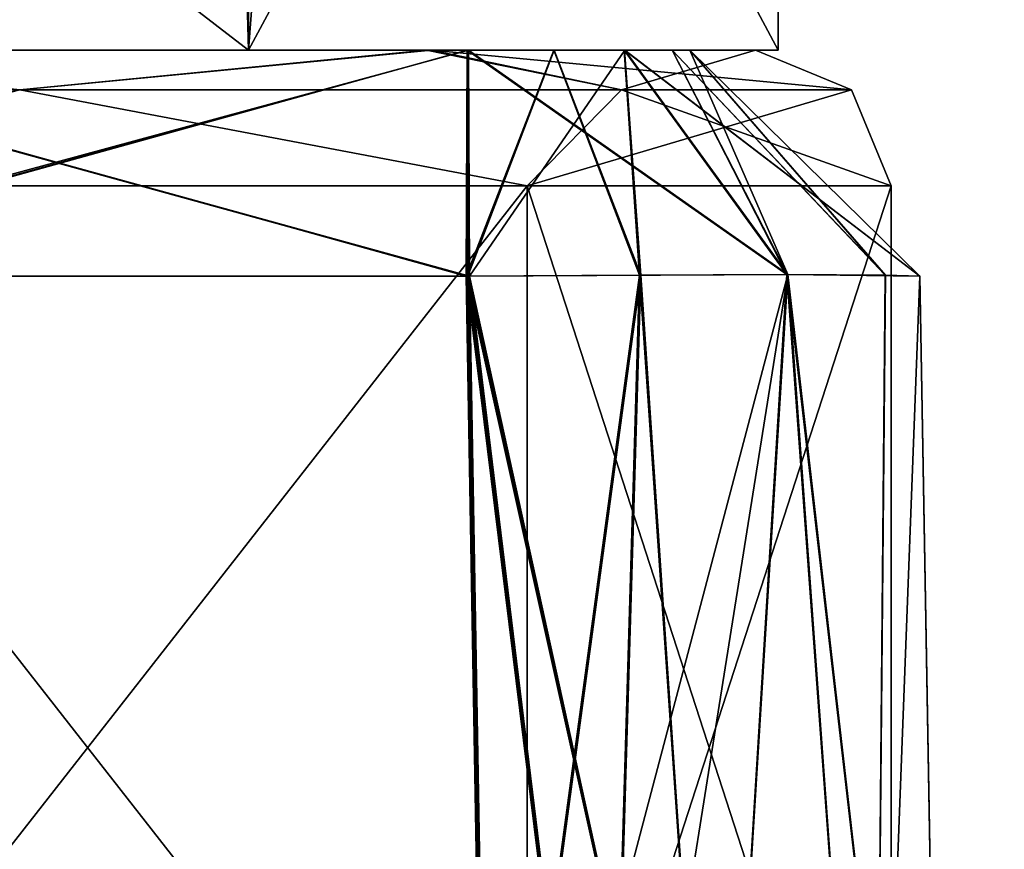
# Model space of a CAD drawing. Header units: millimetres. Extents: x -25 to 25, y -260 to 12.
# Tile 95 of 96: x 22.32 to 24.5, y 7.23 to 9.07. Entities that reach past the tile are written whole.
import ezdxf

# ---------------------------------------------------------------- set-up
doc = ezdxf.new("R2010")
doc.units = ezdxf.units.MM
doc.header["$LTSCALE"] = 65.185185
for name, color, linetype in [('1005', 7, 'CONTINUOUS'), ('1021', 7, 'CONTINUOUS'), ('157', 7, 'CONTINUOUS'), ('158', 7, 'CONTINUOUS'), ('159', 7, 'CONTINUOUS'), ('160', 7, 'CONTINUOUS'), ('161', 7, 'CONTINUOUS'), ('162', 7, 'CONTINUOUS'), ('194', 7, 'CONTINUOUS'), ('195', 7, 'CONTINUOUS'), ('196', 7, 'CONTINUOUS'), ('197', 7, 'CONTINUOUS'), ('198', 7, 'CONTINUOUS'), ('200', 7, 'CONTINUOUS'), ('201', 7, 'CONTINUOUS'), ('202', 7, 'CONTINUOUS'), ('203', 7, 'CONTINUOUS'), ('204', 7, 'CONTINUOUS'), ('206', 7, 'CONTINUOUS'), ('207', 7, 'CONTINUOUS'), ('208', 7, 'CONTINUOUS'), ('210', 7, 'CONTINUOUS'), ('211', 7, 'CONTINUOUS'), ('228', 7, 'CONTINUOUS'), ('244', 7, 'CONTINUOUS'), ('809', 7, 'CONTINUOUS'), ('810', 7, 'CONTINUOUS'), ('811', 7, 'CONTINUOUS'), ('812', 7, 'CONTINUOUS'), ('815', 7, 'CONTINUOUS'), ('816', 7, 'CONTINUOUS'), ('817', 7, 'CONTINUOUS'), ('818', 7, 'CONTINUOUS'), ('819', 7, 'CONTINUOUS'), ('822', 7, 'CONTINUOUS'), ('837', 7, 'CONTINUOUS'), ('838', 7, 'CONTINUOUS'), ('839', 7, 'CONTINUOUS'), ('840', 7, 'CONTINUOUS'), ('843', 7, 'CONTINUOUS'), ('858', 7, 'CONTINUOUS'), ('859', 7, 'CONTINUOUS'), ('860', 7, 'CONTINUOUS'), ('861', 7, 'CONTINUOUS'), ('864', 7, 'CONTINUOUS')]:
    doc.layers.add(name, color=color, linetype=linetype)

msp = doc.modelspace()

# ---------------------------------------------------------------- linework, layer by layer
at = {"layer": '1005', "color": 7, "linetype": 'CONTINUOUS'}
for points in [[(22.8361, 11.1782, 26.0708), (20, 11.1782, 27.25), (22.8284, 9, 26.0784), (22.8361, 11.1782, 26.0708)], [(22.8284, 9, 26.0784), (20, 11.1782, 27.25), (20, 9, 27.25), (22.8284, 9, 26.0784)], [(21.47, 11.1782, 19.5299), (22.7676, 11.1782, 20.362), (20, 9, 19.25), (21.47, 11.1782, 19.5299)], [(20, 9, 19.25), (22.7676, 11.1782, 20.362), (22.8284, 9, 20.4216), (20, 9, 19.25)], [(22.7676, 11.1782, 20.362), (22.9942, 11.1782, 20.5977), (22.8284, 9, 20.4216), (22.7676, 11.1782, 20.362)], [(22.9942, 11.1782, 20.5977), (24, 11.1782, 23.2444), (22.8284, 9, 20.4216), (22.9942, 11.1782, 20.5977)], [(22.8284, 9, 20.4216), (24, 11.1782, 23.2444), (24, 9, 23.25), (22.8284, 9, 20.4216)], [(24, 9, 23.25), (22.8361, 11.1782, 26.0708), (22.8284, 9, 26.0784), (24, 9, 23.25)], [(24, 11.1782, 23.2444), (22.8361, 11.1782, 26.0708), (24, 9, 23.25), (24, 11.1782, 23.2444)]]:
    msp.add_3dface(points, dxfattribs=at)
at = {"layer": '1021', "color": 7, "linetype": 'CONTINUOUS'}
for points in [[(22.8361, 11.1782, 179.5708), (20, 11.1782, 180.75), (22.8284, 9, 179.5784), (22.8361, 11.1782, 179.5708)], [(22.8284, 9, 179.5784), (20, 11.1782, 180.75), (20, 9, 180.75), (22.8284, 9, 179.5784)], [(21.47, 11.1782, 173.0299), (22.7676, 11.1782, 173.862), (20, 9, 172.75), (21.47, 11.1782, 173.0299)], [(20, 9, 172.75), (22.7676, 11.1782, 173.862), (22.8284, 9, 173.9216), (20, 9, 172.75)], [(22.7676, 11.1782, 173.862), (22.9942, 11.1782, 174.0977), (22.8284, 9, 173.9216), (22.7676, 11.1782, 173.862)], [(22.9942, 11.1782, 174.0977), (24, 11.1782, 176.7444), (22.8284, 9, 173.9216), (22.9942, 11.1782, 174.0977)], [(22.8284, 9, 173.9216), (24, 11.1782, 176.7444), (24, 9, 176.75), (22.8284, 9, 173.9216)], [(24, 9, 176.75), (22.8361, 11.1782, 179.5708), (22.8284, 9, 179.5784), (24, 9, 176.75)], [(24, 11.1782, 176.7444), (22.8361, 11.1782, 179.5708), (24, 9, 176.75), (24, 11.1782, 176.7444)]]:
    msp.add_3dface(points, dxfattribs=at)
at = {"layer": '157', "color": 7, "linetype": 'CONTINUOUS'}
for points in [[(24.3133, 8.5001, 63.95), (24.3655, 5.5087, 64.0021), (24.5, -2.2, -22.322), (24.3133, 8.5001, 63.95)], [(24.5, -2.2, -22.322), (24.3655, 5.5087, 71.9846), (24.3133, 8.5001, 127.963), (24.5, -2.2, -22.322)], [(24.3133, 8.5001, 127.963), (24.3655, 5.5087, 71.9846), (24.3133, 8.5001, 72.037), (24.3133, 8.5001, 127.963)], [(24.3133, 8.5001, -17.4565), (24.3133, 8.5001, 63.95), (24.3655, 5.5087, -17.5087), (24.3133, 8.5001, -17.4565)], [(24.3655, 5.5087, -17.5087), (24.3133, 8.5001, 63.95), (24.5, -2.2, -22.322), (24.3655, 5.5087, -17.5087)], [(24.3655, 5.5087, 217.5087), (24.5, -2.2, -22.322), (24.3133, 8.5001, 217.4565), (24.3655, 5.5087, 217.5087)], [(24.3133, 8.5001, 217.4565), (24.5, -2.2, -22.322), (24.3655, 5.5087, 135.9979), (24.3133, 8.5001, 217.4565)], [(24.3655, 5.5087, 128.0154), (24.5, -2.2, -22.322), (24.3133, 8.5001, 127.963), (24.3655, 5.5087, 128.0154)], [(24.3133, 8.5001, 136.05), (24.3133, 8.5001, 217.4565), (24.3655, 5.5087, 135.9979), (24.3133, 8.5001, 136.05)]]:
    msp.add_3dface(points, dxfattribs=at)
at = {"layer": '158', "color": 7, "linetype": 'CONTINUOUS'}
for points in [[(23.317, 8.5001, 64.9499), (23.8656, 6, 64.8544), (24.0216, 8.5037, 64.6557), (23.317, 8.5001, 64.9499)], [(23.3606, 6, 64.9934), (23.6224, 6, 64.9575), (23.317, 8.5001, 64.9499), (23.3606, 6, 64.9934)], [(23.6224, 6, 64.9575), (23.8656, 6, 64.8544), (23.317, 8.5001, 64.9499), (23.6224, 6, 64.9575)], [(23.8656, 6, 64.8544), (24.213, 5.8607, 64.5168), (24.0216, 8.5037, 64.6557), (23.8656, 6, 64.8544)], [(24.213, 5.8607, 64.5168), (24.3655, 5.5087, 64.0021), (24.0216, 8.5037, 64.6557), (24.213, 5.8607, 64.5168)], [(24.3655, 5.5087, 64.0021), (24.3133, 8.5001, 63.95), (24.0216, 8.5037, 64.6557), (24.3655, 5.5087, 64.0021)]]:
    msp.add_3dface(points, dxfattribs=at)
at = {"layer": '159', "color": 7, "linetype": 'CONTINUOUS'}
for points in [[(23.317, 8.5001, 64.9499), (24.0216, 8.5037, 64.6557), (23.3152, 9, 64.4412), (23.317, 8.5001, 64.9499)], [(23.3152, 9, 64.4412), (24.0216, 8.5037, 64.6557), (23.661, 9, 64.2962), (23.3152, 9, 64.4412)], [(24.0216, 8.5037, 64.6557), (24.3133, 8.5001, 63.95), (23.661, 9, 64.2962), (24.0216, 8.5037, 64.6557)], [(24.3133, 8.5001, 63.95), (23.8045, 9, 63.95), (23.661, 9, 64.2962), (24.3133, 8.5001, 63.95)]]:
    msp.add_3dface(points, dxfattribs=at)
at = {"layer": '160', "color": 7, "linetype": 'CONTINUOUS'}
for points in [[(23.8045, 9, 63.95), (23.8045, 9, -17.4565), (-23.8045, 9, 63.95), (23.8045, 9, 63.95)], [(-23.6609, 9, 64.2963), (23.8045, 9, 63.95), (-23.8045, 9, 63.95), (-23.6609, 9, 64.2963)], [(23.7653, 9, -17.6477), (23.6603, 9, -17.8034), (-23.8045, 9, -17.4565), (23.7653, 9, -17.6477)], [(-23.8045, 9, -17.4565), (23.6603, 9, -17.8034), (-23.6603, 9, -17.8033), (-23.8045, 9, -17.4565)], [(23.8045, 9, -17.4565), (23.7653, 9, -17.6477), (-23.8045, 9, -17.4565), (23.8045, 9, -17.4565)], [(-23.8045, 9, 63.95), (23.8045, 9, -17.4565), (-23.8045, 9, -17.4565), (-23.8045, 9, 63.95)], [(23.7651, 9, 71.8454), (23.6596, 9, 71.6895), (-23.8045, 9, 72.037), (23.7651, 9, 71.8454)], [(-23.8045, 9, 72.037), (23.6596, 9, 71.6895), (-23.6597, 9, 71.6896), (-23.8045, 9, 72.037)], [(23.8045, 9, 72.037), (23.7651, 9, 71.8454), (-23.8045, 9, 72.037), (23.8045, 9, 72.037)], [(23.8045, 9, 127.963), (23.8045, 9, 72.037), (-23.8045, 9, 127.963), (23.8045, 9, 127.963)], [(-23.8045, 9, 127.963), (23.8045, 9, 72.037), (-23.8045, 9, 72.037), (-23.8045, 9, 127.963)], [(-23.7651, 9, 128.1546), (23.8045, 9, 127.963), (-23.8045, 9, 127.963), (-23.7651, 9, 128.1546)], [(23.8045, 9, 136.05), (23.6609, 9, 135.7037), (-23.8045, 9, 136.05), (23.8045, 9, 136.05)], [(-23.8045, 9, 136.05), (23.6609, 9, 135.7037), (-23.661, 9, 135.7038), (-23.8045, 9, 136.05)], [(23.8045, 9, 217.4565), (23.8045, 9, 136.05), (-23.8045, 9, 217.4565), (23.8045, 9, 217.4565)], [(-23.8045, 9, 217.4565), (23.8045, 9, 136.05), (-23.8045, 9, 136.05), (-23.8045, 9, 217.4565)], [(-23.7653, 9, 217.6477), (23.8045, 9, 217.4565), (-23.8045, 9, 217.4565), (-23.7653, 9, 217.6477)], [(-23.6603, 9, 217.8034), (23.8045, 9, 217.4565), (-23.7653, 9, 217.6477), (-23.6603, 9, 217.8034)], [(-23.6596, 9, 128.3105), (23.8045, 9, 127.963), (-23.7651, 9, 128.1546), (-23.6596, 9, 128.3105)], [(23.6609, 9, 135.7037), (23.3152, 9, 135.5588), (-23.661, 9, 135.7038), (23.6609, 9, 135.7037)], [(-23.661, 9, 135.7038), (23.3152, 9, 135.5588), (-23.3152, 9, 135.5588), (-23.661, 9, 135.7038)], [(23.661, 9, 64.2962), (23.8045, 9, 63.95), (-23.6609, 9, 64.2963), (23.661, 9, 64.2962)], [(-23.3152, 9, 64.4412), (23.661, 9, 64.2962), (-23.6609, 9, 64.2963), (-23.3152, 9, 64.4412)], [(23.5046, 9, -17.9084), (23.3134, 9, -17.9476), (-23.6603, 9, -17.8033), (23.5046, 9, -17.9084)], [(-23.6603, 9, -17.8033), (23.3134, 9, -17.9476), (21.5, 9, -17.9476), (-23.6603, 9, -17.8033)], [(23.6603, 9, -17.8034), (23.5046, 9, -17.9084), (-23.6603, 9, -17.8033), (23.6603, 9, -17.8034)], [(23.6603, 9, 217.8033), (23.8045, 9, 217.4565), (-23.6603, 9, 217.8034), (23.6603, 9, 217.8033)], [(-23.5046, 9, 217.9084), (23.6603, 9, 217.8033), (-23.6603, 9, 217.8034), (-23.5046, 9, 217.9084)], [(23.5034, 9, 71.5846), (21.5127, 9, 71.5523), (-23.6597, 9, 71.6896), (23.5034, 9, 71.5846)], [(23.6596, 9, 71.6895), (23.5034, 9, 71.5846), (-23.6597, 9, 71.6896), (23.6596, 9, 71.6895)], [(23.6597, 9, 128.3104), (23.8045, 9, 127.963), (-23.6596, 9, 128.3105), (23.6597, 9, 128.3104)], [(-23.5034, 9, 128.4154), (23.6597, 9, 128.3104), (-23.6596, 9, 128.3105), (-23.5034, 9, 128.4154)], [(-23.3134, 9, 217.9476), (23.6603, 9, 217.8033), (-23.5046, 9, 217.9084), (-23.3134, 9, 217.9476)], [(-21.5127, 9, 128.4477), (23.6597, 9, 128.3104), (-23.5034, 9, 128.4154), (-21.5127, 9, 128.4477)], [(23.3152, 9, 64.4412), (23.661, 9, 64.2962), (-23.3152, 9, 64.4412), (23.3152, 9, 64.4412)], [(-21.4695, 9, 64.4478), (23.3152, 9, 64.4412), (-23.3152, 9, 64.4412), (-21.4695, 9, 64.4478)], [(23.3152, 9, 135.5588), (21.4695, 9, 135.5522), (-23.3152, 9, 135.5588), (23.3152, 9, 135.5588)], [(-21.5, 9, 217.9476), (23.6603, 9, 217.8033), (-23.3134, 9, 217.9476), (-21.5, 9, 217.9476)], [(21.5127, 9, 128.4477), (23.6597, 9, 128.3104), (-21.5127, 9, 128.4477), (21.5127, 9, 128.4477)], [(21.5, 9, 217.9476), (23.6603, 9, 217.8033), (-21.5, 9, 217.9476), (21.5, 9, 217.9476)], [(21.5052, 9, 64.4476), (23.3152, 9, 64.4412), (-21.4695, 9, 64.4478), (21.5052, 9, 64.4476)], [(23.3134, 9, 217.9476), (23.6603, 9, 217.8033), (21.5, 9, 217.9476), (23.3134, 9, 217.9476)], [(23.3117, 9, 71.5459), (21.5127, 9, 71.5523), (23.5034, 9, 71.5846), (23.3117, 9, 71.5459)], [(23.3117, 9, 128.4541), (23.6597, 9, 128.3104), (21.5127, 9, 128.4477), (23.3117, 9, 128.4541)]]:
    msp.add_3dface(points, dxfattribs=at)
at = {"layer": '161', "color": 7, "linetype": 'CONTINUOUS'}
for points in [[(23.3134, 9, -17.9476), (23.5046, 9, -17.9084), (23.3134, 8.5001, -18.4564), (23.3134, 9, -17.9476)], [(23.3134, 8.5001, -18.4564), (23.5046, 9, -17.9084), (23.696, 8.5028, -18.3802), (23.3134, 8.5001, -18.4564)], [(23.5046, 9, -17.9084), (23.6603, 9, -17.8034), (23.696, 8.5028, -18.3802), (23.5046, 9, -17.9084)], [(23.6603, 9, -17.8034), (23.7653, 9, -17.6477), (24.0204, 8.5038, -18.1635), (23.6603, 9, -17.8034)], [(23.696, 8.5028, -18.3802), (23.6603, 9, -17.8034), (24.0204, 8.5038, -18.1635), (23.696, 8.5028, -18.3802)], [(23.7653, 9, -17.6477), (23.8045, 9, -17.4565), (24.2371, 8.5028, -17.8391), (23.7653, 9, -17.6477)], [(24.0204, 8.5038, -18.1635), (23.7653, 9, -17.6477), (24.2371, 8.5028, -17.8391), (24.0204, 8.5038, -18.1635)], [(23.8045, 9, -17.4565), (24.3133, 8.5001, -17.4565), (24.2371, 8.5028, -17.8391), (23.8045, 9, -17.4565)]]:
    msp.add_3dface(points, dxfattribs=at)
at = {"layer": '162', "color": 7, "linetype": 'CONTINUOUS'}
for points in [[(21.5, 9, -17.9476), (23.3134, 9, -17.9476), (21.5, 8.5001, -18.4564), (21.5, 9, -17.9476)], [(23.3134, 9, -17.9476), (23.3134, 8.5001, -18.4564), (21.5, 8.5001, -18.4564), (23.3134, 9, -17.9476)]]:
    msp.add_3dface(points, dxfattribs=at)
at = {"layer": '194', "color": 7, "linetype": 'CONTINUOUS'}
for points in [[(23.3134, 9, 217.9476), (21.5, 9, 217.9476), (23.3134, 8.5001, 218.4564), (23.3134, 9, 217.9476)], [(21.5, 9, 217.9476), (21.5, 8.5001, 218.4564), (23.3134, 8.5001, 218.4564), (21.5, 9, 217.9476)]]:
    msp.add_3dface(points, dxfattribs=at)
at = {"layer": '195', "color": 7, "linetype": 'CONTINUOUS'}
for points in [[(23.6603, 9, 217.8033), (23.3134, 9, 217.9476), (24.0204, 8.5038, 218.1635), (23.6603, 9, 217.8033)], [(23.3134, 9, 217.9476), (23.3134, 8.5001, 218.4564), (24.0204, 8.5038, 218.1635), (23.3134, 9, 217.9476)], [(24.3133, 8.5001, 217.4565), (23.8045, 9, 217.4565), (23.6603, 9, 217.8033), (24.3133, 8.5001, 217.4565)], [(24.3133, 8.5001, 217.4565), (23.6603, 9, 217.8033), (24.0204, 8.5038, 218.1635), (24.3133, 8.5001, 217.4565)]]:
    msp.add_3dface(points, dxfattribs=at)
at = {"layer": '196', "color": 7, "linetype": 'CONTINUOUS'}
for points in [[(24.3133, 8.5001, 217.4565), (24.3133, 8.5001, 136.05), (23.8045, 9, 217.4565), (24.3133, 8.5001, 217.4565)], [(24.3133, 8.5001, 136.05), (23.8045, 9, 136.05), (23.8045, 9, 217.4565), (24.3133, 8.5001, 136.05)]]:
    msp.add_3dface(points, dxfattribs=at)
at = {"layer": '197', "color": 7, "linetype": 'CONTINUOUS'}
for points in [[(23.3152, 9, 135.5588), (23.6609, 9, 135.7037), (23.317, 8.5001, 135.0501), (23.3152, 9, 135.5588)], [(23.317, 8.5001, 135.0501), (23.6609, 9, 135.7037), (24.0216, 8.5037, 135.3443), (23.317, 8.5001, 135.0501)], [(23.6609, 9, 135.7037), (23.8045, 9, 136.05), (24.0216, 8.5037, 135.3443), (23.6609, 9, 135.7037)], [(23.8045, 9, 136.05), (24.3133, 8.5001, 136.05), (24.0216, 8.5037, 135.3443), (23.8045, 9, 136.05)]]:
    msp.add_3dface(points, dxfattribs=at)
at = {"layer": '198', "color": 7, "linetype": 'CONTINUOUS'}
for points in [[(21.4695, 9, 135.5522), (23.3152, 9, 135.5588), (21.4738, 8.5001, 135.0435), (21.4695, 9, 135.5522)], [(23.3152, 9, 135.5588), (23.317, 8.5001, 135.0501), (21.4738, 8.5001, 135.0435), (23.3152, 9, 135.5588)]]:
    msp.add_3dface(points, dxfattribs=at)
at = {"layer": '200', "color": 7, "linetype": 'CONTINUOUS'}
for points in [[(21.5127, 9, 128.4477), (21.5109, 8.5001, 128.9564), (23.3098, 8.5001, 128.9628), (21.5127, 9, 128.4477)], [(23.3117, 9, 128.4541), (21.5127, 9, 128.4477), (23.3098, 8.5001, 128.9628), (23.3117, 9, 128.4541)]]:
    msp.add_3dface(points, dxfattribs=at)
at = {"layer": '201', "color": 7, "linetype": 'CONTINUOUS'}
for points in [[(23.3117, 9, 128.4541), (23.3098, 8.5001, 128.9628), (24.0191, 8.5038, 128.6712), (23.3117, 9, 128.4541)], [(23.6597, 9, 128.3104), (23.3117, 9, 128.4541), (24.0191, 8.5038, 128.6712), (23.6597, 9, 128.3104)], [(24.3133, 8.5001, 127.963), (23.8045, 9, 127.963), (23.6597, 9, 128.3104), (24.3133, 8.5001, 127.963)], [(24.3133, 8.5001, 127.963), (23.6597, 9, 128.3104), (24.0191, 8.5038, 128.6712), (24.3133, 8.5001, 127.963)]]:
    msp.add_3dface(points, dxfattribs=at)
at = {"layer": '202', "color": 7, "linetype": 'CONTINUOUS'}
for points in [[(24.3133, 8.5001, 127.963), (24.3133, 8.5001, 72.037), (23.8045, 9, 127.963), (24.3133, 8.5001, 127.963)], [(24.3133, 8.5001, 72.037), (23.8045, 9, 72.037), (23.8045, 9, 127.963), (24.3133, 8.5001, 72.037)]]:
    msp.add_3dface(points, dxfattribs=at)
at = {"layer": '203', "color": 7, "linetype": 'CONTINUOUS'}
for points in [[(23.3117, 9, 71.5459), (23.5034, 9, 71.5846), (23.3098, 8.5001, 71.0372), (23.3117, 9, 71.5459)], [(23.3098, 8.5001, 71.0372), (23.5034, 9, 71.5846), (23.6935, 8.5028, 71.1123), (23.3098, 8.5001, 71.0372)], [(23.5034, 9, 71.5846), (23.6596, 9, 71.6895), (23.6935, 8.5028, 71.1123), (23.5034, 9, 71.5846)], [(23.6596, 9, 71.6895), (23.7651, 9, 71.8454), (24.0191, 8.5038, 71.3288), (23.6596, 9, 71.6895)], [(23.6935, 8.5028, 71.1123), (23.6596, 9, 71.6895), (24.0191, 8.5038, 71.3288), (23.6935, 8.5028, 71.1123)], [(23.7651, 9, 71.8454), (23.8045, 9, 72.037), (24.2368, 8.5028, 71.6536), (23.7651, 9, 71.8454)], [(24.0191, 8.5038, 71.3288), (23.7651, 9, 71.8454), (24.2368, 8.5028, 71.6536), (24.0191, 8.5038, 71.3288)], [(23.8045, 9, 72.037), (24.3133, 8.5001, 72.037), (24.2368, 8.5028, 71.6536), (23.8045, 9, 72.037)]]:
    msp.add_3dface(points, dxfattribs=at)
at = {"layer": '204', "color": 7, "linetype": 'CONTINUOUS'}
for points in [[(21.5127, 9, 71.5523), (23.3117, 9, 71.5459), (21.5109, 8.5001, 71.0436), (21.5127, 9, 71.5523)], [(23.3117, 9, 71.5459), (23.3098, 8.5001, 71.0372), (21.5109, 8.5001, 71.0436), (23.3117, 9, 71.5459)]]:
    msp.add_3dface(points, dxfattribs=at)
at = {"layer": '206', "color": 7, "linetype": 'CONTINUOUS'}
for points in [[(23.317, 8.5001, 64.9499), (21.5052, 9, 64.4476), (21.5044, 8.5001, 64.9564), (23.317, 8.5001, 64.9499)], [(23.317, 8.5001, 64.9499), (23.3152, 9, 64.4412), (21.5052, 9, 64.4476), (23.317, 8.5001, 64.9499)]]:
    msp.add_3dface(points, dxfattribs=at)
at = {"layer": '207', "color": 7, "linetype": 'CONTINUOUS'}
for points in [[(23.3535, 6, 70.9934), (23.3098, 8.5001, 71.0372), (23.6935, 8.5028, 71.1123), (23.3535, 6, 70.9934)], [(23.6189, 6, 71.0283), (23.3535, 6, 70.9934), (23.6935, 8.5028, 71.1123), (23.6189, 6, 71.0283)], [(23.8656, 6, 71.1323), (23.6189, 6, 71.0283), (23.6935, 8.5028, 71.1123), (23.8656, 6, 71.1323)], [(23.8656, 6, 71.1323), (23.6935, 8.5028, 71.1123), (24.0191, 8.5038, 71.3288), (23.8656, 6, 71.1323)], [(24.2132, 5.8605, 71.4702), (23.8656, 6, 71.1323), (24.0191, 8.5038, 71.3288), (24.2132, 5.8605, 71.4702)], [(24.2132, 5.8605, 71.4702), (24.0191, 8.5038, 71.3288), (24.2368, 8.5028, 71.6536), (24.2132, 5.8605, 71.4702)], [(24.3133, 8.5001, 72.037), (24.2132, 5.8605, 71.4702), (24.2368, 8.5028, 71.6536), (24.3133, 8.5001, 72.037)], [(24.3655, 5.5087, 71.9846), (24.2132, 5.8605, 71.4702), (24.3133, 8.5001, 72.037), (24.3655, 5.5087, 71.9846)]]:
    msp.add_3dface(points, dxfattribs=at)
at = {"layer": '208', "color": 7, "linetype": 'CONTINUOUS'}
for points in [[(24.0191, 8.5038, 128.6712), (23.3098, 8.5001, 128.9628), (23.8656, 6, 128.8677), (24.0191, 8.5038, 128.6712)], [(23.8656, 6, 128.8677), (23.3098, 8.5001, 128.9628), (23.6189, 6, 128.9717), (23.8656, 6, 128.8677)], [(23.6189, 6, 128.9717), (23.3098, 8.5001, 128.9628), (23.3535, 6, 129.0066), (23.6189, 6, 128.9717)], [(24.213, 5.8607, 128.5301), (24.0191, 8.5038, 128.6712), (23.8656, 6, 128.8677), (24.213, 5.8607, 128.5301)], [(24.3655, 5.5087, 128.0154), (24.3133, 8.5001, 127.963), (24.0191, 8.5038, 128.6712), (24.3655, 5.5087, 128.0154)], [(24.3655, 5.5087, 128.0154), (24.0191, 8.5038, 128.6712), (24.213, 5.8607, 128.5301), (24.3655, 5.5087, 128.0154)]]:
    msp.add_3dface(points, dxfattribs=at)
at = {"layer": '210', "color": 7, "linetype": 'CONTINUOUS'}
for points in [[(23.317, 8.5001, 135.0501), (24.0216, 8.5037, 135.3443), (23.3606, 6, 135.0066), (23.317, 8.5001, 135.0501)], [(23.3606, 6, 135.0066), (24.0216, 8.5037, 135.3443), (23.6224, 6, 135.0425), (23.3606, 6, 135.0066)], [(24.0216, 8.5037, 135.3443), (23.8656, 6, 135.1456), (23.6224, 6, 135.0425), (24.0216, 8.5037, 135.3443)], [(24.0216, 8.5037, 135.3443), (24.2132, 5.8605, 135.4835), (23.8656, 6, 135.1456), (24.0216, 8.5037, 135.3443)], [(24.0216, 8.5037, 135.3443), (24.3133, 8.5001, 136.05), (24.2132, 5.8605, 135.4835), (24.0216, 8.5037, 135.3443)], [(24.3133, 8.5001, 136.05), (24.3655, 5.5087, 135.9979), (24.2132, 5.8605, 135.4835), (24.3133, 8.5001, 136.05)]]:
    msp.add_3dface(points, dxfattribs=at)
at = {"layer": '211', "color": 7, "linetype": 'CONTINUOUS'}
for points in [[(24.0204, 8.5038, 218.1635), (23.3134, 8.5001, 218.4564), (23.8656, 6, 218.3611), (24.0204, 8.5038, 218.1635)], [(23.8656, 6, 218.3611), (23.3134, 8.5001, 218.4564), (23.6206, 6, 218.4646), (23.8656, 6, 218.3611)], [(23.6206, 6, 218.4646), (23.3134, 8.5001, 218.4564), (23.3571, 6, 218.5), (23.6206, 6, 218.4646)], [(24.213, 5.8607, 218.0234), (24.0204, 8.5038, 218.1635), (23.8656, 6, 218.3611), (24.213, 5.8607, 218.0234)], [(24.3655, 5.5087, 217.5087), (24.3133, 8.5001, 217.4565), (24.0204, 8.5038, 218.1635), (24.3655, 5.5087, 217.5087)], [(24.3655, 5.5087, 217.5087), (24.0204, 8.5038, 218.1635), (24.213, 5.8607, 218.0234), (24.3655, 5.5087, 217.5087)]]:
    msp.add_3dface(points, dxfattribs=at)
at = {"layer": '228', "color": 7, "linetype": 'CONTINUOUS'}
for points in [[(23.3134, 8.5001, -18.4564), (23.696, 8.5028, -18.3802), (23.3571, 6, -18.5), (23.3134, 8.5001, -18.4564)], [(23.696, 8.5028, -18.3802), (23.6206, 6, -18.4646), (23.3571, 6, -18.5), (23.696, 8.5028, -18.3802)], [(23.696, 8.5028, -18.3802), (23.8656, 6, -18.3611), (23.6206, 6, -18.4646), (23.696, 8.5028, -18.3802)], [(23.696, 8.5028, -18.3802), (24.0204, 8.5038, -18.1635), (23.8656, 6, -18.3611), (23.696, 8.5028, -18.3802)], [(23.8656, 6, -18.3611), (24.0204, 8.5038, -18.1635), (24.2132, 5.8605, -18.0231), (23.8656, 6, -18.3611)], [(24.0204, 8.5038, -18.1635), (24.2371, 8.5028, -17.8391), (24.2132, 5.8605, -18.0231), (24.0204, 8.5038, -18.1635)], [(24.2371, 8.5028, -17.8391), (24.3133, 8.5001, -17.4565), (24.2132, 5.8605, -18.0231), (24.2371, 8.5028, -17.8391)], [(24.3133, 8.5001, -17.4565), (24.3655, 5.5087, -17.5087), (24.2132, 5.8605, -18.0231), (24.3133, 8.5001, -17.4565)]]:
    msp.add_3dface(points, dxfattribs=at)
at = {"layer": '244', "color": 7, "linetype": 'CONTINUOUS'}
for points in [[(24.3133, 8.5001, 63.95), (24.3133, 8.5001, -17.4565), (23.8045, 9, 63.95), (24.3133, 8.5001, 63.95)], [(23.8045, 9, 63.95), (24.3133, 8.5001, -17.4565), (23.8045, 9, -17.4565), (23.8045, 9, 63.95)]]:
    msp.add_3dface(points, dxfattribs=at)
at = {"layer": '809', "color": 7, "linetype": 'CONTINUOUS'}
for points in [[(19.767, 9, 66.2683), (19.05, 9, 68), (23.2223, 9, 66.2577), (19.767, 9, 66.2683)], [(23.2223, 9, 66.2577), (19.05, 9, 68), (23.95, 9, 68), (23.2223, 9, 66.2577)], [(23.95, 9, 68), (19.05, 9, 68), (19.7777, 9, 69.7423), (23.95, 9, 68)], [(21.49, 9, 65.5509), (19.767, 9, 66.2683), (23.2223, 9, 66.2577), (21.49, 9, 65.5509)], [(23.233, 9, 69.7317), (23.95, 9, 68), (19.7777, 9, 69.7423), (23.233, 9, 69.7317)], [(21.51, 9, 70.4491), (23.233, 9, 69.7317), (19.7777, 9, 69.7423), (21.51, 9, 70.4491)]]:
    msp.add_3dface(points, dxfattribs=at)
at = {"layer": '810', "color": 7, "linetype": 'CONTINUOUS'}
for points in [[(20.6774, 8.9121, 65.4682), (21.49, 9, 65.5509), (22.3226, 8.9121, 65.4682), (20.6774, 8.9121, 65.4682)], [(21.49, 9, 65.5509), (23.2223, 9, 66.2577), (22.3226, 8.9121, 65.4682), (21.49, 9, 65.5509)], [(22.3226, 8.9121, 65.4682), (23.2223, 9, 66.2577), (23.6537, 8.9121, 66.4352), (22.3226, 8.9121, 65.4682)], [(23.2223, 9, 66.2577), (23.95, 9, 68), (23.6537, 8.9121, 66.4352), (23.2223, 9, 66.2577)], [(23.6537, 8.9121, 66.4352), (23.95, 9, 68), (24.1621, 8.9121, 68), (23.6537, 8.9121, 66.4352)], [(20.6774, 8.9121, 65.4682), (22.3226, 8.9121, 65.4682), (21.5, 8.7, 65.25), (20.6774, 8.9121, 65.4682)], [(21.5, 8.7, 65.25), (22.3226, 8.9121, 65.4682), (23.4445, 8.7, 66.0555), (21.5, 8.7, 65.25)], [(22.3226, 8.9121, 65.4682), (23.6537, 8.9121, 66.4352), (23.4445, 8.7, 66.0555), (22.3226, 8.9121, 65.4682)], [(23.6537, 8.9121, 66.4352), (24.1621, 8.9121, 68), (23.4445, 8.7, 66.0555), (23.6537, 8.9121, 66.4352)], [(23.4445, 8.7, 66.0555), (24.1621, 8.9121, 68), (24.25, 8.7, 68), (23.4445, 8.7, 66.0555)]]:
    msp.add_3dface(points, dxfattribs=at)
at = {"layer": '811', "color": 7, "linetype": 'CONTINUOUS'}
for points in [[(22.3226, 8.9121, 70.5318), (21.51, 9, 70.4491), (20.6774, 8.9121, 70.5318), (22.3226, 8.9121, 70.5318)], [(23.233, 9, 69.7317), (21.51, 9, 70.4491), (22.3226, 8.9121, 70.5318), (23.233, 9, 69.7317)], [(23.6537, 8.9121, 69.5648), (23.233, 9, 69.7317), (22.3226, 8.9121, 70.5318), (23.6537, 8.9121, 69.5648)], [(23.95, 9, 68), (23.233, 9, 69.7317), (24.1621, 8.9121, 68), (23.95, 9, 68)], [(24.1621, 8.9121, 68), (23.233, 9, 69.7317), (23.6537, 8.9121, 69.5648), (24.1621, 8.9121, 68)], [(22.3226, 8.9121, 70.5318), (20.6774, 8.9121, 70.5318), (21.5, 8.7, 70.75), (22.3226, 8.9121, 70.5318)], [(23.4445, 8.7, 69.9445), (22.3226, 8.9121, 70.5318), (21.5, 8.7, 70.75), (23.4445, 8.7, 69.9445)], [(23.6537, 8.9121, 69.5648), (22.3226, 8.9121, 70.5318), (23.4445, 8.7, 69.9445), (23.6537, 8.9121, 69.5648)], [(24.25, 8.7, 68), (23.6537, 8.9121, 69.5648), (23.4445, 8.7, 69.9445), (24.25, 8.7, 68)], [(24.25, 8.7, 68), (24.1621, 8.9121, 68), (23.6537, 8.9121, 69.5648), (24.25, 8.7, 68)]]:
    msp.add_3dface(points, dxfattribs=at)
at = {"layer": '812', "color": 7, "linetype": 'CONTINUOUS'}
for points in [[(23.4445, 8.7, 69.9445), (21.5, 8.7, 70.75), (23.4445, 6.215, 69.9445), (23.4445, 8.7, 69.9445)], [(23.4445, 6.215, 69.9445), (21.5, 8.7, 70.75), (21.5, 6.215, 70.75), (23.4445, 6.215, 69.9445)], [(24.25, 8.7, 68), (23.4445, 8.7, 69.9445), (24.25, 6.215, 68), (24.25, 8.7, 68)], [(24.25, 6.215, 68), (23.4445, 8.7, 69.9445), (23.4445, 6.215, 69.9445), (24.25, 6.215, 68)]]:
    msp.add_3dface(points, dxfattribs=at)
at = {"layer": '815', "color": 7, "linetype": 'CONTINUOUS'}
for points in [[(21.5, 8.7, 65.25), (23.4445, 8.7, 66.0555), (21.5, 6.215, 65.25), (21.5, 8.7, 65.25)], [(23.4445, 8.7, 66.0555), (23.4445, 6.215, 66.0555), (21.5, 6.215, 65.25), (23.4445, 8.7, 66.0555)], [(23.4445, 8.7, 66.0555), (24.25, 8.7, 68), (23.4445, 6.215, 66.0555), (23.4445, 8.7, 66.0555)], [(24.25, 8.7, 68), (24.25, 6.215, 68), (23.4445, 6.215, 66.0555), (24.25, 8.7, 68)]]:
    msp.add_3dface(points, dxfattribs=at)
at = {"layer": '816', "color": 7, "linetype": 'CONTINUOUS'}
for points in [[(19.767, 9, 130.2683), (19.05, 9, 132), (23.2223, 9, 130.2577), (19.767, 9, 130.2683)], [(23.2223, 9, 130.2577), (19.05, 9, 132), (23.95, 9, 132), (23.2223, 9, 130.2577)], [(23.95, 9, 132), (19.05, 9, 132), (19.7777, 9, 133.7423), (23.95, 9, 132)], [(21.49, 9, 129.5509), (19.767, 9, 130.2683), (23.2223, 9, 130.2577), (21.49, 9, 129.5509)], [(23.233, 9, 133.7317), (23.95, 9, 132), (19.7777, 9, 133.7423), (23.233, 9, 133.7317)], [(21.51, 9, 134.4491), (23.233, 9, 133.7317), (19.7777, 9, 133.7423), (21.51, 9, 134.4491)]]:
    msp.add_3dface(points, dxfattribs=at)
at = {"layer": '817', "color": 7, "linetype": 'CONTINUOUS'}
for points in [[(20.6774, 8.9121, 129.4682), (21.49, 9, 129.5509), (22.3226, 8.9121, 129.4682), (20.6774, 8.9121, 129.4682)], [(21.49, 9, 129.5509), (23.2223, 9, 130.2577), (22.3226, 8.9121, 129.4682), (21.49, 9, 129.5509)], [(22.3226, 8.9121, 129.4682), (23.2223, 9, 130.2577), (23.6537, 8.9121, 130.4352), (22.3226, 8.9121, 129.4682)], [(23.2223, 9, 130.2577), (23.95, 9, 132), (23.6537, 8.9121, 130.4352), (23.2223, 9, 130.2577)], [(23.6537, 8.9121, 130.4352), (23.95, 9, 132), (24.1621, 8.9121, 132), (23.6537, 8.9121, 130.4352)], [(20.6774, 8.9121, 129.4682), (22.3226, 8.9121, 129.4682), (21.5, 8.7, 129.25), (20.6774, 8.9121, 129.4682)], [(21.5, 8.7, 129.25), (22.3226, 8.9121, 129.4682), (23.4445, 8.7, 130.0555), (21.5, 8.7, 129.25)], [(22.3226, 8.9121, 129.4682), (23.6537, 8.9121, 130.4352), (23.4445, 8.7, 130.0555), (22.3226, 8.9121, 129.4682)], [(23.6537, 8.9121, 130.4352), (24.1621, 8.9121, 132), (23.4445, 8.7, 130.0555), (23.6537, 8.9121, 130.4352)], [(23.4445, 8.7, 130.0555), (24.1621, 8.9121, 132), (24.25, 8.7, 132), (23.4445, 8.7, 130.0555)]]:
    msp.add_3dface(points, dxfattribs=at)
at = {"layer": '818', "color": 7, "linetype": 'CONTINUOUS'}
for points in [[(22.3226, 8.9121, 134.5318), (21.51, 9, 134.4491), (20.6774, 8.9121, 134.5318), (22.3226, 8.9121, 134.5318)], [(23.233, 9, 133.7317), (21.51, 9, 134.4491), (22.3226, 8.9121, 134.5318), (23.233, 9, 133.7317)], [(23.6537, 8.9121, 133.5648), (23.233, 9, 133.7317), (22.3226, 8.9121, 134.5318), (23.6537, 8.9121, 133.5648)], [(23.95, 9, 132), (23.233, 9, 133.7317), (24.1621, 8.9121, 132), (23.95, 9, 132)], [(24.1621, 8.9121, 132), (23.233, 9, 133.7317), (23.6537, 8.9121, 133.5648), (24.1621, 8.9121, 132)], [(22.3226, 8.9121, 134.5318), (20.6774, 8.9121, 134.5318), (21.5, 8.7, 134.75), (22.3226, 8.9121, 134.5318)], [(23.4445, 8.7, 133.9445), (22.3226, 8.9121, 134.5318), (21.5, 8.7, 134.75), (23.4445, 8.7, 133.9445)], [(23.6537, 8.9121, 133.5648), (22.3226, 8.9121, 134.5318), (23.4445, 8.7, 133.9445), (23.6537, 8.9121, 133.5648)], [(24.25, 8.7, 132), (23.6537, 8.9121, 133.5648), (23.4445, 8.7, 133.9445), (24.25, 8.7, 132)], [(24.25, 8.7, 132), (24.1621, 8.9121, 132), (23.6537, 8.9121, 133.5648), (24.25, 8.7, 132)]]:
    msp.add_3dface(points, dxfattribs=at)
at = {"layer": '819', "color": 7, "linetype": 'CONTINUOUS'}
for points in [[(23.4445, 8.7, 133.9445), (21.5, 8.7, 134.75), (23.4445, 6.215, 133.9445), (23.4445, 8.7, 133.9445)], [(23.4445, 6.215, 133.9445), (21.5, 8.7, 134.75), (21.5, 6.215, 134.75), (23.4445, 6.215, 133.9445)], [(24.25, 8.7, 132), (23.4445, 8.7, 133.9445), (24.25, 6.215, 132), (24.25, 8.7, 132)], [(24.25, 6.215, 132), (23.4445, 8.7, 133.9445), (23.4445, 6.215, 133.9445), (24.25, 6.215, 132)]]:
    msp.add_3dface(points, dxfattribs=at)
at = {"layer": '822', "color": 7, "linetype": 'CONTINUOUS'}
for points in [[(21.5, 8.7, 129.25), (23.4445, 8.7, 130.0555), (21.5, 6.215, 129.25), (21.5, 8.7, 129.25)], [(23.4445, 8.7, 130.0555), (23.4445, 6.215, 130.0555), (21.5, 6.215, 129.25), (23.4445, 8.7, 130.0555)], [(23.4445, 8.7, 130.0555), (24.25, 8.7, 132), (23.4445, 6.215, 130.0555), (23.4445, 8.7, 130.0555)], [(24.25, 8.7, 132), (24.25, 6.215, 132), (23.4445, 6.215, 130.0555), (24.25, 8.7, 132)]]:
    msp.add_3dface(points, dxfattribs=at)
at = {"layer": '837', "color": 7, "linetype": 'CONTINUOUS'}
for points in [[(19.767, 9, -23.2317), (19.05, 9, -21.5), (23.2223, 9, -23.2423), (19.767, 9, -23.2317)], [(23.2223, 9, -23.2423), (19.05, 9, -21.5), (23.95, 9, -21.5), (23.2223, 9, -23.2423)], [(23.95, 9, -21.5), (19.05, 9, -21.5), (19.7777, 9, -19.7577), (23.95, 9, -21.5)], [(21.49, 9, -23.9491), (19.767, 9, -23.2317), (23.2223, 9, -23.2423), (21.49, 9, -23.9491)], [(23.233, 9, -19.7683), (23.95, 9, -21.5), (19.7777, 9, -19.7577), (23.233, 9, -19.7683)], [(21.51, 9, -19.0509), (23.233, 9, -19.7683), (19.7777, 9, -19.7577), (21.51, 9, -19.0509)]]:
    msp.add_3dface(points, dxfattribs=at)
at = {"layer": '838', "color": 7, "linetype": 'CONTINUOUS'}
for points in [[(20.6774, 8.9121, -24.0318), (21.49, 9, -23.9491), (22.3226, 8.9121, -24.0318), (20.6774, 8.9121, -24.0318)], [(21.49, 9, -23.9491), (23.2223, 9, -23.2423), (22.3226, 8.9121, -24.0318), (21.49, 9, -23.9491)], [(22.3226, 8.9121, -24.0318), (23.2223, 9, -23.2423), (23.6537, 8.9121, -23.0648), (22.3226, 8.9121, -24.0318)], [(23.2223, 9, -23.2423), (23.95, 9, -21.5), (23.6537, 8.9121, -23.0648), (23.2223, 9, -23.2423)], [(23.6537, 8.9121, -23.0648), (23.95, 9, -21.5), (24.1621, 8.9121, -21.5), (23.6537, 8.9121, -23.0648)], [(20.6774, 8.9121, -24.0318), (22.3226, 8.9121, -24.0318), (21.5, 8.7, -24.25), (20.6774, 8.9121, -24.0318)], [(21.5, 8.7, -24.25), (22.3226, 8.9121, -24.0318), (23.4445, 8.7, -23.4445), (21.5, 8.7, -24.25)], [(22.3226, 8.9121, -24.0318), (23.6537, 8.9121, -23.0648), (23.4445, 8.7, -23.4445), (22.3226, 8.9121, -24.0318)], [(23.6537, 8.9121, -23.0648), (24.1621, 8.9121, -21.5), (23.4445, 8.7, -23.4445), (23.6537, 8.9121, -23.0648)], [(23.4445, 8.7, -23.4445), (24.1621, 8.9121, -21.5), (24.25, 8.7, -21.5), (23.4445, 8.7, -23.4445)]]:
    msp.add_3dface(points, dxfattribs=at)
at = {"layer": '839', "color": 7, "linetype": 'CONTINUOUS'}
for points in [[(22.3226, 8.9121, -18.9682), (21.51, 9, -19.0509), (20.6774, 8.9121, -18.9682), (22.3226, 8.9121, -18.9682)], [(23.233, 9, -19.7683), (21.51, 9, -19.0509), (22.3226, 8.9121, -18.9682), (23.233, 9, -19.7683)], [(23.6537, 8.9121, -19.9352), (23.233, 9, -19.7683), (22.3226, 8.9121, -18.9682), (23.6537, 8.9121, -19.9352)], [(23.95, 9, -21.5), (23.233, 9, -19.7683), (24.1621, 8.9121, -21.5), (23.95, 9, -21.5)], [(24.1621, 8.9121, -21.5), (23.233, 9, -19.7683), (23.6537, 8.9121, -19.9352), (24.1621, 8.9121, -21.5)], [(22.3226, 8.9121, -18.9682), (20.6774, 8.9121, -18.9682), (21.5, 8.7, -18.75), (22.3226, 8.9121, -18.9682)], [(23.4445, 8.7, -19.5555), (22.3226, 8.9121, -18.9682), (21.5, 8.7, -18.75), (23.4445, 8.7, -19.5555)], [(23.6537, 8.9121, -19.9352), (22.3226, 8.9121, -18.9682), (23.4445, 8.7, -19.5555), (23.6537, 8.9121, -19.9352)], [(24.25, 8.7, -21.5), (23.6537, 8.9121, -19.9352), (23.4445, 8.7, -19.5555), (24.25, 8.7, -21.5)], [(24.25, 8.7, -21.5), (24.1621, 8.9121, -21.5), (23.6537, 8.9121, -19.9352), (24.25, 8.7, -21.5)]]:
    msp.add_3dface(points, dxfattribs=at)
at = {"layer": '840', "color": 7, "linetype": 'CONTINUOUS'}
for points in [[(23.4445, 8.7, -19.5555), (21.5, 8.7, -18.75), (23.4445, 6.215, -19.5555), (23.4445, 8.7, -19.5555)], [(23.4445, 6.215, -19.5555), (21.5, 8.7, -18.75), (21.5, 6.215, -18.75), (23.4445, 6.215, -19.5555)], [(24.25, 8.7, -21.5), (23.4445, 8.7, -19.5555), (24.25, 6.215, -21.5), (24.25, 8.7, -21.5)], [(24.25, 6.215, -21.5), (23.4445, 8.7, -19.5555), (23.4445, 6.215, -19.5555), (24.25, 6.215, -21.5)]]:
    msp.add_3dface(points, dxfattribs=at)
at = {"layer": '843', "color": 7, "linetype": 'CONTINUOUS'}
for points in [[(21.5, 8.7, -24.25), (23.4445, 8.7, -23.4445), (21.5, 6.215, -24.25), (21.5, 8.7, -24.25)], [(23.4445, 8.7, -23.4445), (23.4445, 6.215, -23.4445), (21.5, 6.215, -24.25), (23.4445, 8.7, -23.4445)], [(23.4445, 8.7, -23.4445), (24.25, 8.7, -21.5), (23.4445, 6.215, -23.4445), (23.4445, 8.7, -23.4445)], [(24.25, 8.7, -21.5), (24.25, 6.215, -21.5), (23.4445, 6.215, -23.4445), (24.25, 8.7, -21.5)]]:
    msp.add_3dface(points, dxfattribs=at)
at = {"layer": '858', "color": 7, "linetype": 'CONTINUOUS'}
for points in [[(19.767, 9, 219.7683), (19.05, 9, 221.5), (23.2223, 9, 219.7577), (19.767, 9, 219.7683)], [(23.2223, 9, 219.7577), (19.05, 9, 221.5), (23.95, 9, 221.5), (23.2223, 9, 219.7577)], [(23.95, 9, 221.5), (19.05, 9, 221.5), (19.7777, 9, 223.2423), (23.95, 9, 221.5)], [(21.49, 9, 219.0509), (19.767, 9, 219.7683), (23.2223, 9, 219.7577), (21.49, 9, 219.0509)], [(23.233, 9, 223.2317), (23.95, 9, 221.5), (19.7777, 9, 223.2423), (23.233, 9, 223.2317)], [(21.51, 9, 223.9491), (23.233, 9, 223.2317), (19.7777, 9, 223.2423), (21.51, 9, 223.9491)]]:
    msp.add_3dface(points, dxfattribs=at)
at = {"layer": '859', "color": 7, "linetype": 'CONTINUOUS'}
for points in [[(20.6774, 8.9121, 218.9682), (21.49, 9, 219.0509), (22.3226, 8.9121, 218.9682), (20.6774, 8.9121, 218.9682)], [(21.49, 9, 219.0509), (23.2223, 9, 219.7577), (22.3226, 8.9121, 218.9682), (21.49, 9, 219.0509)], [(22.3226, 8.9121, 218.9682), (23.2223, 9, 219.7577), (23.6537, 8.9121, 219.9352), (22.3226, 8.9121, 218.9682)], [(23.2223, 9, 219.7577), (23.95, 9, 221.5), (23.6537, 8.9121, 219.9352), (23.2223, 9, 219.7577)], [(23.6537, 8.9121, 219.9352), (23.95, 9, 221.5), (24.1621, 8.9121, 221.5), (23.6537, 8.9121, 219.9352)], [(20.6774, 8.9121, 218.9682), (22.3226, 8.9121, 218.9682), (21.5, 8.7, 218.75), (20.6774, 8.9121, 218.9682)], [(21.5, 8.7, 218.75), (22.3226, 8.9121, 218.9682), (23.4445, 8.7, 219.5555), (21.5, 8.7, 218.75)], [(22.3226, 8.9121, 218.9682), (23.6537, 8.9121, 219.9352), (23.4445, 8.7, 219.5555), (22.3226, 8.9121, 218.9682)], [(23.6537, 8.9121, 219.9352), (24.1621, 8.9121, 221.5), (23.4445, 8.7, 219.5555), (23.6537, 8.9121, 219.9352)], [(23.4445, 8.7, 219.5555), (24.1621, 8.9121, 221.5), (24.25, 8.7, 221.5), (23.4445, 8.7, 219.5555)]]:
    msp.add_3dface(points, dxfattribs=at)
at = {"layer": '860', "color": 7, "linetype": 'CONTINUOUS'}
for points in [[(22.3226, 8.9121, 224.0318), (21.51, 9, 223.9491), (20.6774, 8.9121, 224.0318), (22.3226, 8.9121, 224.0318)], [(23.233, 9, 223.2317), (21.51, 9, 223.9491), (22.3226, 8.9121, 224.0318), (23.233, 9, 223.2317)], [(23.6537, 8.9121, 223.0648), (23.233, 9, 223.2317), (22.3226, 8.9121, 224.0318), (23.6537, 8.9121, 223.0648)], [(23.95, 9, 221.5), (23.233, 9, 223.2317), (24.1621, 8.9121, 221.5), (23.95, 9, 221.5)], [(24.1621, 8.9121, 221.5), (23.233, 9, 223.2317), (23.6537, 8.9121, 223.0648), (24.1621, 8.9121, 221.5)], [(22.3226, 8.9121, 224.0318), (20.6774, 8.9121, 224.0318), (21.5, 8.7, 224.25), (22.3226, 8.9121, 224.0318)], [(23.4445, 8.7, 223.4445), (22.3226, 8.9121, 224.0318), (21.5, 8.7, 224.25), (23.4445, 8.7, 223.4445)], [(23.6537, 8.9121, 223.0648), (22.3226, 8.9121, 224.0318), (23.4445, 8.7, 223.4445), (23.6537, 8.9121, 223.0648)], [(24.25, 8.7, 221.5), (23.6537, 8.9121, 223.0648), (23.4445, 8.7, 223.4445), (24.25, 8.7, 221.5)], [(24.25, 8.7, 221.5), (24.1621, 8.9121, 221.5), (23.6537, 8.9121, 223.0648), (24.25, 8.7, 221.5)]]:
    msp.add_3dface(points, dxfattribs=at)
at = {"layer": '861', "color": 7, "linetype": 'CONTINUOUS'}
for points in [[(23.4445, 8.7, 223.4445), (21.5, 8.7, 224.25), (23.4445, 6.215, 223.4445), (23.4445, 8.7, 223.4445)], [(23.4445, 6.215, 223.4445), (21.5, 8.7, 224.25), (21.5, 6.215, 224.25), (23.4445, 6.215, 223.4445)], [(24.25, 8.7, 221.5), (23.4445, 8.7, 223.4445), (24.25, 6.215, 221.5), (24.25, 8.7, 221.5)], [(24.25, 6.215, 221.5), (23.4445, 8.7, 223.4445), (23.4445, 6.215, 223.4445), (24.25, 6.215, 221.5)]]:
    msp.add_3dface(points, dxfattribs=at)
at = {"layer": '864', "color": 7, "linetype": 'CONTINUOUS'}
for points in [[(21.5, 8.7, 218.75), (23.4445, 8.7, 219.5555), (21.5, 6.215, 218.75), (21.5, 8.7, 218.75)], [(23.4445, 8.7, 219.5555), (23.4445, 6.215, 219.5555), (21.5, 6.215, 218.75), (23.4445, 8.7, 219.5555)], [(23.4445, 8.7, 219.5555), (24.25, 8.7, 221.5), (23.4445, 6.215, 219.5555), (23.4445, 8.7, 219.5555)], [(24.25, 8.7, 221.5), (24.25, 6.215, 221.5), (23.4445, 6.215, 219.5555), (24.25, 8.7, 221.5)]]:
    msp.add_3dface(points, dxfattribs=at)

doc.saveas('drawing.dxf')
